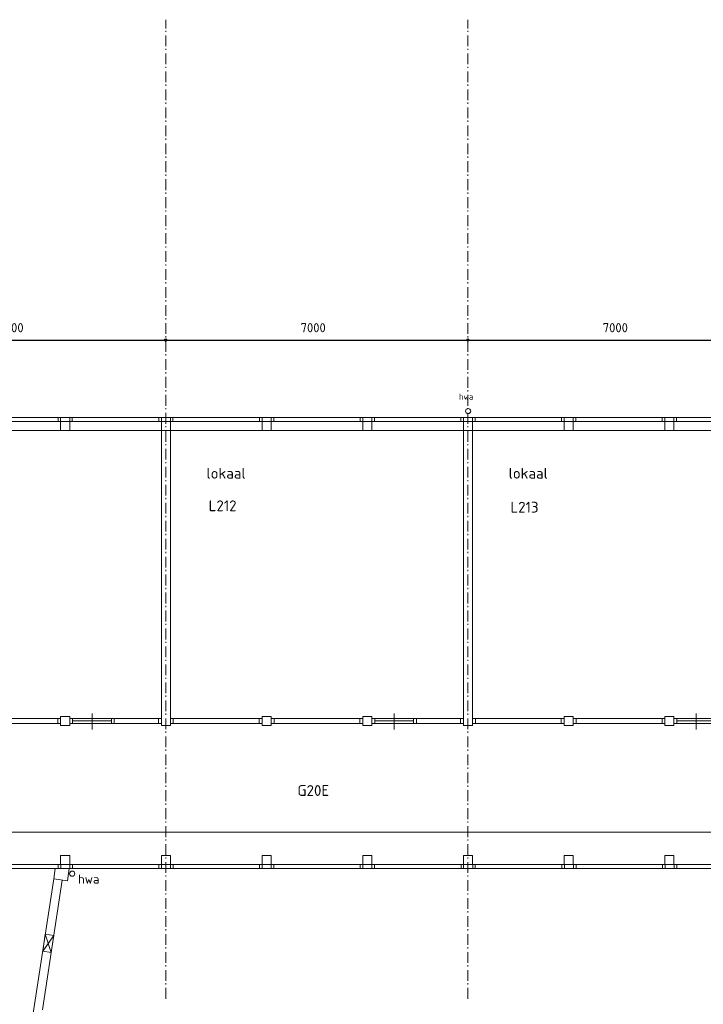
# Model space of a CAD drawing. Header units: millimetres. Extents: x -137512 to 20061, y -42753 to 41926.
# Tile 19 of 29: x -82329 to -66493, y -6564 to 16264. Entities that reach past the tile are written whole.
import ezdxf

# ---------------------------------------------------------------- set-up
doc = ezdxf.new("R2010")
doc.units = ezdxf.units.MM
doc.header["$LTSCALE"] = 100
doc.header["$PDMODE"] = 1
doc.header["$PDSIZE"] = -2
doc.linetypes.add('STYLE_06', pattern=[0.416656, 0.25, -0.083313, 0.027771, -0.055573])
doc.layers.add('Dimension', color=7, linetype='Continuous', lineweight=5)
doc.layers.add('None', color=7, linetype='Continuous', lineweight=5)
doc.layers.add('TXT25', color=2, linetype='Continuous')
doc.styles.add('03_100', font='isocpeur.ttf')
doc.styles.add('Tekton Plus Regular', font='isocpeur.ttf')
doc.dimstyles.new('bob', dxfattribs={"dimtxt": 211.459961, "dimasz": 50.074463, "dimexe": 199.999999, "dimexo": 500.000001, "dimgap": 0.5, "dimtad": 1, "dimdec": 0, "dimzin": 15, "dimtxsty": 'Tekton Plus Regular', "dimblk": 'DOT', "dimcen": 0, "dimdle": 2, "dimse1": 1, "dimse2": 1, "dimadec": 0, "dimazin": 0, "dimtfac": 0.8, "dimtdec": 0, "dimtix": 1, "dimtmove": 0, "dimatfit": 0, "dimldrblk": 'DOT', "dimfxl": 1, "dimfrac": 2, "dimtolj": 1, "dimtzin": 15, "dimarcsym": 0})

# ---------------------------------------------------------------- blocks, each defined once
blk = doc.blocks.new('Group-14')
at = {"color": 8, "linetype": 'Continuous', "lineweight": 5}
blk.add_wipeout([(-5711.4, -1585.2), (998.2, -1585.2), (998.2, -1699.2), (-5711.4, -1699.2)], dxfattribs=at).dxf.layer = 'None'
at = {"layer": 'None', "color": 8, "linetype": 'Continuous', "lineweight": 5}
for points in [[(-5711.4, -1585.2), (998.2, -1585.2), (998.2, -1699.2), (-5711.4, -1699.2)], [(-5711.4, -1585.2), (-5644.4, -1585.2), (-5644.4, -1699.2), (-5711.4, -1699.2)]]:
    blk.add_lwpolyline(points, close=True, dxfattribs=at)
at = {"color": 8, "linetype": 'Continuous', "lineweight": 5}
for points in [[(-3735.2, -1585.2), (-3668.2, -1585.2), (-3668.2, -1699.2), (-3735.2, -1699.2)], [(-3458.2, -1585.2), (-3391.2, -1585.2), (-3391.2, -1699.2), (-3458.2, -1699.2)], [(-1401.9, -1585.2), (-1334.9, -1585.2), (-1334.9, -1699.2), (-1401.9, -1699.2)], [(-1124.9, -1585.2), (-1057.9, -1585.2), (-1057.9, -1699.2), (-1124.9, -1699.2)], [(-157.9, -1585.2), (-90.9, -1585.2), (-90.9, -1699.2), (-157.9, -1699.2)], [(931.2, -1585.2), (998.2, -1585.2), (998.2, -1699.2), (931.2, -1699.2)]]:
    blk.add_wipeout(points, dxfattribs=at).dxf.layer = 'None'
at = {"layer": 'None', "color": 8, "linetype": 'Continuous', "lineweight": 5}
for points in [[(-3735.2, -1585.2), (-3668.2, -1585.2), (-3668.2, -1699.2), (-3735.2, -1699.2)], [(-3458.2, -1585.2), (-3391.2, -1585.2), (-3391.2, -1699.2), (-3458.2, -1699.2)], [(-1401.9, -1585.2), (-1334.9, -1585.2), (-1334.9, -1699.2), (-1401.9, -1699.2)], [(-1124.9, -1585.2), (-1057.9, -1585.2), (-1057.9, -1699.2), (-1124.9, -1699.2)], [(-157.9, -1585.2), (-90.9, -1585.2), (-90.9, -1699.2), (-157.9, -1699.2)], [(931.2, -1585.2), (998.2, -1585.2), (998.2, -1699.2), (931.2, -1699.2)]]:
    blk.add_lwpolyline(points, close=True, dxfattribs=at)
at = {"color": 8, "linetype": 'Continuous', "lineweight": 5}
blk.add_wipeout([(-1057.9, -1642.2), (-157.9, -1642.2), (-157.9, -1699.2), (-1057.9, -1699.2)], dxfattribs=at).dxf.layer = 'None'
at = {"layer": 'None', "color": 8, "linetype": 'Continuous', "lineweight": 5}
blk.add_line((-607.9, -1472.9), (-607.9, -1842.9), dxfattribs=at)
blk.add_lwpolyline([(-1057.9, -1642.2), (-157.9, -1642.2), (-157.9, -1699.2), (-1057.9, -1699.2)], close=True, dxfattribs=at)
blk = doc.blocks.new('Group-15')
at = {"color": 8, "linetype": 'Continuous', "lineweight": 5}
blk.add_wipeout([(8208.2, -1585.2), (14998.2, -1585.2), (14998.2, -1699.2), (8208.2, -1699.2)], dxfattribs=at).dxf.layer = 'None'
at = {"layer": 'None', "color": 8, "linetype": 'Continuous', "lineweight": 5}
blk.add_lwpolyline([(8208.2, -1585.2), (14998.2, -1585.2), (14998.2, -1699.2), (8208.2, -1699.2)], close=True, dxfattribs=at)
at = {"color": 8, "linetype": 'Continuous', "lineweight": 5}
for points in [[(8208.2, -1585.2), (8275.2, -1585.2), (8275.2, -1699.2), (8208.2, -1699.2)], [(10264.8, -1585.2), (10331.8, -1585.2), (10331.8, -1699.2), (10264.8, -1699.2)], [(10541.8, -1585.2), (10608.8, -1585.2), (10608.8, -1699.2), (10541.8, -1699.2)], [(12598.1, -1585.2), (12665.1, -1585.2), (12665.1, -1699.2), (12598.1, -1699.2)], [(12875.1, -1585.2), (12942.1, -1585.2), (12942.1, -1699.2), (12875.1, -1699.2)], [(13842.1, -1585.2), (13909.1, -1585.2), (13909.1, -1699.2), (13842.1, -1699.2)], [(14931.2, -1585.2), (14998.2, -1585.2), (14998.2, -1699.2), (14931.2, -1699.2)]]:
    blk.add_wipeout(points, dxfattribs=at).dxf.layer = 'None'
at = {"layer": 'None', "color": 8, "linetype": 'Continuous', "lineweight": 5}
for points in [[(8208.2, -1585.2), (8275.2, -1585.2), (8275.2, -1699.2), (8208.2, -1699.2)], [(10264.8, -1585.2), (10331.8, -1585.2), (10331.8, -1699.2), (10264.8, -1699.2)], [(10541.8, -1585.2), (10608.8, -1585.2), (10608.8, -1699.2), (10541.8, -1699.2)], [(12598.1, -1585.2), (12665.1, -1585.2), (12665.1, -1699.2), (12598.1, -1699.2)], [(12875.1, -1585.2), (12942.1, -1585.2), (12942.1, -1699.2), (12875.1, -1699.2)], [(13842.1, -1585.2), (13909.1, -1585.2), (13909.1, -1699.2), (13842.1, -1699.2)], [(14931.2, -1585.2), (14998.2, -1585.2), (14998.2, -1699.2), (14931.2, -1699.2)]]:
    blk.add_lwpolyline(points, close=True, dxfattribs=at)
at = {"color": 8, "linetype": 'Continuous', "lineweight": 5}
blk.add_wipeout([(12942.1, -1642.2), (13842.1, -1642.2), (13842.1, -1699.2), (12942.1, -1699.2)], dxfattribs=at).dxf.layer = 'None'
at = {"layer": 'None', "color": 8, "linetype": 'Continuous', "lineweight": 5}
blk.add_line((13392.1, -1472.9), (13392.1, -1842.9), dxfattribs=at)
blk.add_lwpolyline([(12942.1, -1642.2), (13842.1, -1642.2), (13842.1, -1699.2), (12942.1, -1699.2)], close=True, dxfattribs=at)
blk = doc.blocks.new('Group-20')
at = {"color": 8, "linetype": 'Continuous', "lineweight": 5}
blk.add_wipeout([(1208.2, -1585.2), (7998.2, -1585.2), (7998.2, -1699.2), (1208.2, -1699.2)], dxfattribs=at).dxf.layer = 'None'
at = {"layer": 'None', "color": 8, "linetype": 'Continuous', "lineweight": 5}
blk.add_lwpolyline([(1208.2, -1585.2), (7998.2, -1585.2), (7998.2, -1699.2), (1208.2, -1699.2)], close=True, dxfattribs=at)
at = {"color": 8, "linetype": 'Continuous', "lineweight": 5}
for points in [[(1208.2, -1585.2), (1275.2, -1585.2), (1275.2, -1699.2), (1208.2, -1699.2)], [(3264.8, -1585.2), (3331.8, -1585.2), (3331.8, -1699.2), (3264.8, -1699.2)], [(3541.8, -1585.2), (3608.8, -1585.2), (3608.8, -1699.2), (3541.8, -1699.2)], [(5598.1, -1585.2), (5665.1, -1585.2), (5665.1, -1699.2), (5598.1, -1699.2)], [(5875.1, -1585.2), (5942.1, -1585.2), (5942.1, -1699.2), (5875.1, -1699.2)], [(6842.1, -1585.2), (6909.1, -1585.2), (6909.1, -1699.2), (6842.1, -1699.2)], [(7931.2, -1585.2), (7998.2, -1585.2), (7998.2, -1699.2), (7931.2, -1699.2)]]:
    blk.add_wipeout(points, dxfattribs=at).dxf.layer = 'None'
at = {"layer": 'None', "color": 8, "linetype": 'Continuous', "lineweight": 5}
for points in [[(1208.2, -1585.2), (1275.2, -1585.2), (1275.2, -1699.2), (1208.2, -1699.2)], [(3264.8, -1585.2), (3331.8, -1585.2), (3331.8, -1699.2), (3264.8, -1699.2)], [(3541.8, -1585.2), (3608.8, -1585.2), (3608.8, -1699.2), (3541.8, -1699.2)], [(5598.1, -1585.2), (5665.1, -1585.2), (5665.1, -1699.2), (5598.1, -1699.2)], [(5875.1, -1585.2), (5942.1, -1585.2), (5942.1, -1699.2), (5875.1, -1699.2)], [(6842.1, -1585.2), (6909.1, -1585.2), (6909.1, -1699.2), (6842.1, -1699.2)], [(7931.2, -1585.2), (7998.2, -1585.2), (7998.2, -1699.2), (7931.2, -1699.2)]]:
    blk.add_lwpolyline(points, close=True, dxfattribs=at)
at = {"color": 8, "linetype": 'Continuous', "lineweight": 5}
blk.add_wipeout([(5942.1, -1642.2), (6842.1, -1642.2), (6842.1, -1699.2), (5942.1, -1699.2)], dxfattribs=at).dxf.layer = 'None'
at = {"layer": 'None', "color": 8, "linetype": 'Continuous', "lineweight": 5}
blk.add_line((6392.1, -1472.9), (6392.1, -1842.9), dxfattribs=at)
blk.add_lwpolyline([(5942.1, -1642.2), (6842.1, -1642.2), (6842.1, -1699.2), (5942.1, -1699.2)], close=True, dxfattribs=at)
blk = doc.blocks.new('Group-30')
at = {"color": 8, "linetype": 'Continuous', "lineweight": 5}
blk.add_wipeout([(-5711.4, -4970.7), (43133, -4970.7), (43133, -5060.7), (-5711.4, -5060.7)], dxfattribs=at).dxf.layer = 'None'
at = {"layer": 'None', "color": 8, "linetype": 'Continuous', "lineweight": 5}
blk.add_lwpolyline([(-5711.4, -4970.7), (43133, -4970.7), (43133, -5060.7), (-5711.4, -5060.7)], close=True, dxfattribs=at)
at = {"color": 8, "linetype": 'Continuous', "lineweight": 5}
for points in [[(-1393.6, -4970.7), (-1333.6, -4970.7), (-1333.6, -5060.7), (-1393.6, -5060.7)], [(-1123.6, -4970.7), (-1063.5, -4970.7), (-1063.5, -5060.7), (-1123.6, -5060.7)], [(940.3, -4970.7), (1000.4, -4970.7), (1000.4, -5060.7), (940.3, -5060.7)], [(1210.4, -4970.7), (1270.5, -4970.7), (1270.5, -5060.7), (1210.4, -5060.7)], [(3274.3, -4970.7), (3334.3, -4970.7), (3334.3, -5060.7), (3274.3, -5060.7)], [(3544.4, -4970.7), (3604.3, -4970.7), (3604.3, -5060.7), (3544.4, -5060.7)], [(5608.3, -4970.7), (5668.2, -4970.7), (5668.2, -5060.7), (5608.3, -5060.7)], [(5878.3, -4970.7), (5938.3, -4970.7), (5938.3, -5060.7), (5878.3, -5060.7)], [(7942.1, -4970.7), (8002.2, -4970.7), (8002.2, -5060.7), (7942.1, -5060.7)], [(8212.3, -4970.7), (8272.3, -4970.7), (8272.3, -5060.7), (8212.3, -5060.7)], [(10276.1, -4970.7), (10336.2, -4970.7), (10336.2, -5060.7), (10276.1, -5060.7)], [(10546.2, -4970.7), (10606.2, -4970.7), (10606.2, -5060.7), (10546.2, -5060.7)], [(12610.1, -4970.7), (12670.1, -4970.7), (12670.1, -5060.7), (12610.1, -5060.7)], [(12880.1, -4970.7), (12940.2, -4970.7), (12940.2, -5060.7), (12880.1, -5060.7)]]:
    blk.add_wipeout(points, dxfattribs=at).dxf.layer = 'None'
at = {"layer": 'None', "color": 8, "linetype": 'Continuous', "lineweight": 5}
for points in [[(-1393.6, -4970.7), (-1333.6, -4970.7), (-1333.6, -5060.7), (-1393.6, -5060.7)], [(-1123.6, -4970.7), (-1063.5, -4970.7), (-1063.5, -5060.7), (-1123.6, -5060.7)], [(940.3, -4970.7), (1000.4, -4970.7), (1000.4, -5060.7), (940.3, -5060.7)], [(1210.4, -4970.7), (1270.5, -4970.7), (1270.5, -5060.7), (1210.4, -5060.7)], [(3274.3, -4970.7), (3334.3, -4970.7), (3334.3, -5060.7), (3274.3, -5060.7)], [(3544.4, -4970.7), (3604.3, -4970.7), (3604.3, -5060.7), (3544.4, -5060.7)], [(5608.3, -4970.7), (5668.2, -4970.7), (5668.2, -5060.7), (5608.3, -5060.7)], [(5878.3, -4970.7), (5938.3, -4970.7), (5938.3, -5060.7), (5878.3, -5060.7)], [(7942.1, -4970.7), (8002.2, -4970.7), (8002.2, -5060.7), (7942.1, -5060.7)], [(8212.3, -4970.7), (8272.3, -4970.7), (8272.3, -5060.7), (8212.3, -5060.7)], [(10276.1, -4970.7), (10336.2, -4970.7), (10336.2, -5060.7), (10276.1, -5060.7)], [(10546.2, -4970.7), (10606.2, -4970.7), (10606.2, -5060.7), (10546.2, -5060.7)], [(12610.1, -4970.7), (12670.1, -4970.7), (12670.1, -5060.7), (12610.1, -5060.7)], [(12880.1, -4970.7), (12940.2, -4970.7), (12940.2, -5060.7), (12880.1, -5060.7)]]:
    blk.add_lwpolyline(points, close=True, dxfattribs=at)
blk = doc.blocks.new('Group-33')
at = {"layer": 'None', "color": 8, "insert": (7895, 5945), "char_height": 280.66, "attachment_point": 1, "line_spacing_factor": 0.976858, "style": 'Tekton Plus Regular'}
blk.add_mtext('{\\H0.5024x;\\lhwa}', dxfattribs=at)
at = {"color": 8, "linetype": 'Continuous', "lineweight": 5}
blk.add_wipeout([(8150, 5583), (8166, 5540), (8147, 5498), (8104, 5482), (8063, 5501), (8046, 5544), (8065, 5586), (8108, 5602)], dxfattribs=at).dxf.layer = 'None'
at = {"layer": 'None', "color": 8, "linetype": 'Continuous', "lineweight": 5}
blk.add_circle((8106, 5542), 60, dxfattribs=at)
blk = doc.blocks.new('*D103')
at = {"layer": 'Dimension', "linetype": 'Continuous', "lineweight": -2}
h = blk.add_hatch(color=0, dxfattribs=at)
edge = h.paths.add_edge_path()
edge.add_arc((-85948, 8838), 25, 0, 360, ccw=False)
h = blk.add_hatch(color=0, dxfattribs=at)
edge = h.paths.add_edge_path()
edge.add_arc((-78948, 8838), 25, 0, 360, ccw=False)
at = {"layer": 'Defpoints', "color": 0, "lineweight": 0}
for p in [(-85948, 8838), (-85948, 8838), (-78948, 8838)]:
    blk.add_point(p, dxfattribs=at)
at = {"layer": 'Dimension', "color": 0, "linetype": 'Continuous', "lineweight": -2}
for p, q in [((-86148, 8838), (-85948, 8838)), ((-85948, 8838), (-78948, 8838)), ((-78948, 8838), (-78748, 8838))]:
    blk.add_line(p, q, dxfattribs=at)
for centre in [(-85948, 8838), (-78948, 8838)]:
    blk.add_circle(centre, 25, dxfattribs=at)
at = {"layer": 'Dimension', "color": 0, "insert": (-82822, 9229), "char_height": 211.5, "attachment_point": 1, "line_spacing_factor": 0.976858, "style": 'Tekton Plus Regular'}
blk.add_mtext('7000', dxfattribs=at)
blk = doc.blocks.new('_DOT')
at = {"color": 0, "linetype": 'ByBlock', "lineweight": -2}
blk.add_line((-0.5, 0), (-1, 0), dxfattribs=at)
at = {"color": 0, "linetype": 'ByBlock', "lineweight": -2, "const_width": 0.5}
blk.add_lwpolyline([(-0.25, 0, 1), (0.25, 0, 1)], format="xyb", close=True, dxfattribs=at)
blk = doc.blocks.new('*D104')
at = {"layer": 'Dimension', "linetype": 'Continuous', "lineweight": -2}
h = blk.add_hatch(color=0, dxfattribs=at)
edge = h.paths.add_edge_path()
edge.add_arc((-78948, 8838), 25, 0, 360, ccw=False)
h = blk.add_hatch(color=0, dxfattribs=at)
edge = h.paths.add_edge_path()
edge.add_arc((-71948, 8838), 25, 0, 360, ccw=False)
at = {"layer": 'Defpoints', "color": 0, "lineweight": 0}
for p in [(-78948, 8838), (-78948, 8838), (-71948, 8838)]:
    blk.add_point(p, dxfattribs=at)
at = {"layer": 'Dimension', "color": 0, "linetype": 'Continuous', "lineweight": -2}
for p, q in [((-79148, 8838), (-78948, 8838)), ((-78948, 8838), (-71948, 8838)), ((-71948, 8838), (-71748, 8838))]:
    blk.add_line(p, q, dxfattribs=at)
for centre in [(-78948, 8838), (-71948, 8838)]:
    blk.add_circle(centre, 25, dxfattribs=at)
at = {"layer": 'Dimension', "color": 0, "insert": (-75822, 9229), "char_height": 211.5, "attachment_point": 1, "line_spacing_factor": 0.976858, "style": 'Tekton Plus Regular'}
blk.add_mtext('7000', dxfattribs=at)
blk = doc.blocks.new('*D105')
at = {"layer": 'Dimension', "linetype": 'Continuous', "lineweight": -2}
h = blk.add_hatch(color=0, dxfattribs=at)
edge = h.paths.add_edge_path()
edge.add_arc((-71948, 8838), 25, 0, 360, ccw=False)
h = blk.add_hatch(color=0, dxfattribs=at)
edge = h.paths.add_edge_path()
edge.add_arc((-64948, 8838), 25, 0, 360, ccw=False)
at = {"layer": 'Defpoints', "color": 0, "lineweight": 0}
for p in [(-71948, 8838), (-71948, 8838), (-64948, 8838)]:
    blk.add_point(p, dxfattribs=at)
at = {"layer": 'Dimension', "color": 0, "linetype": 'Continuous', "lineweight": -2}
for p, q in [((-72148, 8838), (-71948, 8838)), ((-71948, 8838), (-64948, 8838)), ((-64948, 8838), (-64748, 8838))]:
    blk.add_line(p, q, dxfattribs=at)
for centre in [(-71948, 8838), (-64948, 8838)]:
    blk.add_circle(centre, 25, dxfattribs=at)
at = {"layer": 'Dimension', "color": 0, "insert": (-68822, 9229), "char_height": 211.5, "attachment_point": 1, "line_spacing_factor": 0.976858, "style": 'Tekton Plus Regular'}
blk.add_mtext('7000', dxfattribs=at)

msp = doc.modelspace()

# ---------------------------------------------------------------- linework, layer by layer
at = {"layer": 'None', "color": 8, "linetype": 'Continuous', "lineweight": 5}
msp.add_line((-36920.8, -2570.9), (-85751.7, -2570.9), dxfattribs=at)
at = {"layer": 'None', "color": 140, "linetype": 'Continuous', "lineweight": 15}
msp.add_line((-82015.5, -6765.6), (-81540.8, -3653.9), dxfattribs=at)
at = {"layer": 'None', "color": 43, "linetype": 'Continuous', "lineweight": 9}
for p, q in [((-81797.2, -5334.3), (-81538.5, -4969.2)), ((-81736.8, -4938.9), (-81598.8, -5364.6))]:
    msp.add_line(p, q, dxfattribs=at)
msp.add_lwpolyline([(-81736.8, -4938.9), (-81538.5, -4969.2), (-81598.8, -5364.6), (-81797.2, -5334.3)], close=True, dxfattribs=at)

# ---------------------------------------------------------------- block references
at = {"layer": 'None', "color": 7}
for name in ['Group-14', 'Group-20', 'Group-15']:
    msp.add_blockref(name, (-80046.3, 1648.3), dxfattribs=at)

# ---------------------------------------------------------------- dimensions: what is measured, and where the dimension line sits
at = {"layer": 'Dimension', "color": 8, "linetype": 'Continuous', "lineweight": 5}
for base, p1, p2, picture, middle in [((-85947.7, 8838), (-78947.7, 8838), (-85947.7, 8838), '*D103', (-82447.7, 8838)), ((-78947.7, 8838), (-71947.7, 8838), (-78947.7, 8838), '*D104', (-75447.7, 8838)), ((-71947.7, 8838), (-64947.7, 8838), (-71947.7, 8838), '*D105', (-68447.7, 8838))]:
    dim = msp.add_linear_dim(base=base, p1=p1, p2=p2, dimstyle='bob', override={"dimgap": 100, "dimpost": '<>', "dimtxsty": 'Tekton Plus Regular', "dimtmove": 2}, dxfattribs=at)
    dim.commit()
    dim.dimension.update_dxf_attribs({"geometry": picture, "text_midpoint": middle})

# ---------------------------------------------------------------- wipeouts: each hides what was drawn before it
at = {"color": 8, "linetype": 'Continuous', "lineweight": 5}
for points in [[(-81381.4, 6949.1), (-81171.4, 6949.1), (-81171.4, 6739.1), (-81381.4, 6739.1)], [(-76714.8, 6949.1), (-76504.8, 6949.1), (-76504.8, 6739.1), (-76714.8, 6739.1)], [(-74381.5, 6949.1), (-74171.5, 6949.1), (-74171.5, 6739.1), (-74381.5, 6739.1)], [(-72048.2, 6949.1), (-71838.2, 6949.1), (-71838.2, 6739.1), (-72048.2, 6739.1)], [(-69714.9, 6949.1), (-69504.9, 6949.1), (-69504.9, 6739.1), (-69714.9, 6739.1)], [(-67381.6, 6949.1), (-67171.6, 6949.1), (-67171.6, 6739.1), (-67381.6, 6739.1)], [(-79047.8, -3112.4), (-78837.8, -3112.4), (-78837.8, -3322.4), (-79047.8, -3322.4)], [(-72047.9, -3112.4), (-71837.9, -3112.4), (-71837.9, -3322.4), (-72047.9, -3322.4)]]:
    msp.add_wipeout(points, dxfattribs=at).dxf.layer = 'None'
at = {"color": 1, "linetype": 'Continuous', "lineweight": 35}
for points in [[(-78002.6, 5422), (-76866.6, 5422), (-76866.6, 5955.4), (-78002.6, 5955.4)], [(-71002.6, 5422), (-69866.6, 5422), (-69866.6, 5955.4), (-71002.6, 5955.4)]]:
    msp.add_wipeout(points, dxfattribs=at).dxf.layer = 'None'
at = {"color": 92, "linetype": 'Continuous', "lineweight": 25}
for points in [[(-77952, 4725.3), (-77160.4, 4725.3), (-77160.4, 5189.9), (-77952, 5189.9)], [(-70960.6, 4681.9), (-70128.7, 4681.9), (-70128.7, 5159.8), (-70960.6, 5159.8)], [(-75894.6, -1856.4), (-74896.6, -1856.4), (-74896.6, -1414.7), (-75894.6, -1414.7)]]:
    msp.add_wipeout(points, dxfattribs=at).dxf.layer = 'None'

# ---------------------------------------------------------------- next in the draw order: linework, layer by layer
at = {"layer": 'None', "color": 8, "linetype": 'Continuous', "lineweight": 5}
for points in [[(-81381.4, 6949.1), (-81171.4, 6949.1), (-81171.4, 6739.1), (-81381.4, 6739.1)], [(-76714.8, 6949.1), (-76504.8, 6949.1), (-76504.8, 6739.1), (-76714.8, 6739.1)], [(-74381.5, 6949.1), (-74171.5, 6949.1), (-74171.5, 6739.1), (-74381.5, 6739.1)], [(-72048.2, 6949.1), (-71838.2, 6949.1), (-71838.2, 6739.1), (-72048.2, 6739.1)], [(-69714.9, 6949.1), (-69504.9, 6949.1), (-69504.9, 6739.1), (-69714.9, 6739.1)], [(-67381.6, 6949.1), (-67171.6, 6949.1), (-67171.6, 6739.1), (-67381.6, 6739.1)], [(-79047.8, -3112.4), (-78837.8, -3112.4), (-78837.8, -3322.4), (-79047.8, -3322.4)], [(-72047.9, -3112.4), (-71837.9, -3112.4), (-71837.9, -3322.4), (-72047.9, -3322.4)]]:
    msp.add_lwpolyline(points, close=True, dxfattribs=at)

# ---------------------------------------------------------------- next in the draw order: texts
at = {"layer": 'TXT25', "char_height": 250, "attachment_point": 1, "line_spacing_factor": 0.976858, "style": '03_100'}
for s, insert in [('lokaal', (-78002.6, 5874.4)), ('lokaal', (-71002.6, 5874.4)), ('L212', (-77952, 5119.4)), ('L213', (-70960.6, 5087.2)), ('G20E', (-75894.6, -1481.8))]:
    msp.add_mtext(s, dxfattribs=dict(at, insert=insert))

# ---------------------------------------------------------------- next in the draw order: wipeouts: each hides what was drawn before it
at = {"color": 8, "linetype": 'Continuous', "lineweight": 5}
for points in [[(-79048.1, 6739.1), (-78838.1, 6739.1), (-78838.1, -98.9), (-79048.1, -98.9)], [(-81381.1, 111.1), (-81171.1, 111.1), (-81171.1, -98.9), (-81381.1, -98.9)], [(-76714.5, 111.1), (-76504.5, 111.1), (-76504.5, -98.9), (-76714.5, -98.9)], [(-74381.2, 111.1), (-74171.2, 111.1), (-74171.2, -98.9), (-74381.2, -98.9)], [(-69714.6, 111.1), (-69504.6, 111.1), (-69504.6, -98.9), (-69714.6, -98.9)], [(-67381.3, 111.1), (-67171.3, 111.1), (-67171.3, -98.9), (-67381.3, -98.9)]]:
    msp.add_wipeout(points, dxfattribs=at).dxf.layer = 'None'

# ---------------------------------------------------------------- next in the draw order: linework, layer by layer
at = {"layer": 'None', "color": 8, "linetype": 'Continuous', "lineweight": 5}
for points in [[(-79048.1, 6739.1), (-78838.1, 6739.1), (-78838.1, -98.9), (-79048.1, -98.9)], [(-81381.1, 111.1), (-81171.1, 111.1), (-81171.1, -98.9), (-81381.1, -98.9)], [(-76714.5, 111.1), (-76504.5, 111.1), (-76504.5, -98.9), (-76714.5, -98.9)], [(-74381.2, 111.1), (-74171.2, 111.1), (-74171.2, -98.9), (-74381.2, -98.9)], [(-69714.6, 111.1), (-69504.6, 111.1), (-69504.6, -98.9), (-69714.6, -98.9)], [(-67381.3, 111.1), (-67171.3, 111.1), (-67171.3, -98.9), (-67381.3, -98.9)]]:
    msp.add_lwpolyline(points, close=True, dxfattribs=at)

# ---------------------------------------------------------------- next in the draw order: block references
at = {"layer": 'None', "color": 7}
msp.add_blockref('Group-30', (-80046.3, 1648.3), dxfattribs=at)

# ---------------------------------------------------------------- next in the draw order: wipeouts: each hides what was drawn before it
at = {"color": 8, "linetype": 'Continuous', "lineweight": 5}
for points in [[(-79048.1, 6949.1), (-78838.1, 6949.1), (-78838.1, 6739.1), (-79048.1, 6739.1)], [(-81381.1, -3112.4), (-81171.1, -3112.4), (-81171.1, -3322.4), (-81381.1, -3322.4)], [(-76714.5, -3112.4), (-76504.5, -3112.4), (-76504.5, -3322.4), (-76714.5, -3322.4)], [(-74381.2, -3112.4), (-74171.2, -3112.4), (-74171.2, -3322.4), (-74381.2, -3322.4)], [(-69714.6, -3112.4), (-69504.6, -3112.4), (-69504.6, -3322.4), (-69714.6, -3322.4)], [(-67381.3, -3112.4), (-67171.3, -3112.4), (-67171.3, -3322.4), (-67381.3, -3322.4)]]:
    msp.add_wipeout(points, dxfattribs=at).dxf.layer = 'None'

# ---------------------------------------------------------------- next in the draw order: linework, layer by layer
at = {"layer": 'None', "color": 8, "linetype": 'Continuous', "lineweight": 5}
msp.add_line((-36724.2, 6739.1), (-85751.7, 6739.1), dxfattribs=at)
for points in [[(-79048.1, 6949.1), (-78838.1, 6949.1), (-78838.1, 6739.1), (-79048.1, 6739.1)], [(-81381.1, -3112.4), (-81171.1, -3112.4), (-81171.1, -3322.4), (-81381.1, -3322.4)], [(-76714.5, -3112.4), (-76504.5, -3112.4), (-76504.5, -3322.4), (-76714.5, -3322.4)], [(-74381.2, -3112.4), (-74171.2, -3112.4), (-74171.2, -3322.4), (-74381.2, -3322.4)], [(-69714.6, -3112.4), (-69504.6, -3112.4), (-69504.6, -3322.4), (-69714.6, -3322.4)], [(-67381.3, -3112.4), (-67171.3, -3112.4), (-67171.3, -3322.4), (-67381.3, -3322.4)]]:
    msp.add_lwpolyline(points, close=True, dxfattribs=at)

# ---------------------------------------------------------------- next in the draw order: wipeouts: each hides what was drawn before it
at = {"color": 8, "linetype": 'Continuous', "lineweight": 5}
for points in [[(-85757.7, 7039.1), (-36913.3, 7039.1), (-36913.3, 6949.1), (-85757.7, 6949.1)], [(-72048.1, 6739.1), (-71838.1, 6739.1), (-71838.1, -98.9), (-72048.1, -98.9)]]:
    msp.add_wipeout(points, dxfattribs=at).dxf.layer = 'None'
at = {"color": 140, "linetype": 'Continuous', "lineweight": 15}
msp.add_wipeout([(-81224.5, -3702.1), (-81180.3, -3412.4), (-81504, -3412.4), (-81540.8, -3653.9)], dxfattribs=at).dxf.layer = 'None'

# ---------------------------------------------------------------- next in the draw order: linework, layer by layer
at = {"layer": 'None', "color": 140, "linetype": 'Continuous', "lineweight": 15}
msp.add_line((-81801.3, -6692.1), (-81342.4, -3684.1), dxfattribs=at)
at = {"layer": 'None', "color": 8, "linetype": 'Continuous', "lineweight": 5}
for points in [[(-85757.7, 7039.1), (-36913.3, 7039.1), (-36913.3, 6949.1), (-85757.7, 6949.1)], [(-72048.1, 6739.1), (-71838.1, 6739.1), (-71838.1, -98.9), (-72048.1, -98.9)]]:
    msp.add_lwpolyline(points, close=True, dxfattribs=at)
at = {"layer": 'None', "color": 140, "linetype": 'Continuous', "lineweight": 15}
msp.add_lwpolyline([(-81224.5, -3702.1), (-81180.3, -3412.4), (-81504, -3412.4), (-81540.8, -3653.9)], close=True, dxfattribs=at)

# ---------------------------------------------------------------- next in the draw order: wipeouts: each hides what was drawn before it
at = {"color": 8, "linetype": 'Continuous', "lineweight": 5}
for points in [[(-81441.4, 7039.1), (-81381.4, 7039.1), (-81381.4, 6949.1), (-81441.4, 6949.1)], [(-81171.4, 7039.1), (-81111.4, 7039.1), (-81111.4, 6949.1), (-81171.4, 6949.1)], [(-79108.1, 7039.1), (-79048.1, 7039.1), (-79048.1, 6949.1), (-79108.1, 6949.1)], [(-78838.1, 7039.1), (-78778.1, 7039.1), (-78778.1, 6949.1), (-78838.1, 6949.1)], [(-76774.8, 7039.1), (-76714.8, 7039.1), (-76714.8, 6949.1), (-76774.8, 6949.1)], [(-76504.8, 7039.1), (-76444.8, 7039.1), (-76444.8, 6949.1), (-76504.8, 6949.1)], [(-74441.5, 7039.1), (-74381.5, 7039.1), (-74381.5, 6949.1), (-74441.5, 6949.1)], [(-74171.5, 7039.1), (-74111.5, 7039.1), (-74111.5, 6949.1), (-74171.5, 6949.1)], [(-72108.2, 7039.1), (-72048.2, 7039.1), (-72048.2, 6949.1), (-72108.2, 6949.1)], [(-71838.2, 7039.1), (-71778.2, 7039.1), (-71778.2, 6949.1), (-71838.2, 6949.1)], [(-69774.9, 7039.1), (-69714.9, 7039.1), (-69714.9, 6949.1), (-69774.9, 6949.1)], [(-69504.9, 7039.1), (-69444.9, 7039.1), (-69444.9, 6949.1), (-69504.9, 6949.1)], [(-67441.6, 7039.1), (-67381.6, 7039.1), (-67381.6, 6949.1), (-67441.6, 6949.1)], [(-67171.6, 7039.1), (-67111.6, 7039.1), (-67111.6, 6949.1), (-67171.6, 6949.1)]]:
    msp.add_wipeout(points, dxfattribs=at).dxf.layer = 'None'
at = {"color": 140, "linetype": 'Continuous', "lineweight": 15}
msp.add_wipeout([(-81071.5, -3493.2), (-81053.4, -3535.5), (-81070.5, -3578.2), (-81112.8, -3596.3), (-81155.5, -3579.2), (-81173.6, -3536.9), (-81156.5, -3494.2), (-81114.2, -3476.1)], dxfattribs=at).dxf.layer = 'None'

# ---------------------------------------------------------------- next in the draw order: linework, layer by layer
at = {"layer": 'None', "color": 8, "linetype": 'STYLE_06', "lineweight": 5, "ltscale": 10}
msp.add_line((-78947.7, -6435.6), (-78947.7, 16264.4), dxfattribs=at)
at = {"layer": 'None', "color": 8, "linetype": 'Continuous', "lineweight": 5}
for points in [[(-81441.4, 7039.1), (-81381.4, 7039.1), (-81381.4, 6949.1), (-81441.4, 6949.1)], [(-81171.4, 7039.1), (-81111.4, 7039.1), (-81111.4, 6949.1), (-81171.4, 6949.1)], [(-79108.1, 7039.1), (-79048.1, 7039.1), (-79048.1, 6949.1), (-79108.1, 6949.1)], [(-78838.1, 7039.1), (-78778.1, 7039.1), (-78778.1, 6949.1), (-78838.1, 6949.1)], [(-76774.8, 7039.1), (-76714.8, 7039.1), (-76714.8, 6949.1), (-76774.8, 6949.1)], [(-76504.8, 7039.1), (-76444.8, 7039.1), (-76444.8, 6949.1), (-76504.8, 6949.1)], [(-74441.5, 7039.1), (-74381.5, 7039.1), (-74381.5, 6949.1), (-74441.5, 6949.1)], [(-74171.5, 7039.1), (-74111.5, 7039.1), (-74111.5, 6949.1), (-74171.5, 6949.1)], [(-72108.2, 7039.1), (-72048.2, 7039.1), (-72048.2, 6949.1), (-72108.2, 6949.1)], [(-71838.2, 7039.1), (-71778.2, 7039.1), (-71778.2, 6949.1), (-71838.2, 6949.1)], [(-69774.9, 7039.1), (-69714.9, 7039.1), (-69714.9, 6949.1), (-69774.9, 6949.1)], [(-69504.9, 7039.1), (-69444.9, 7039.1), (-69444.9, 6949.1), (-69504.9, 6949.1)], [(-67441.6, 7039.1), (-67381.6, 7039.1), (-67381.6, 6949.1), (-67441.6, 6949.1)], [(-67171.6, 7039.1), (-67111.6, 7039.1), (-67111.6, 6949.1), (-67171.6, 6949.1)]]:
    msp.add_lwpolyline(points, close=True, dxfattribs=at)
at = {"layer": 'None', "color": 140, "linetype": 'Continuous', "lineweight": 15}
msp.add_circle((-81113.5, -3536.2), 60.1, dxfattribs=at)

# ---------------------------------------------------------------- next in the draw order: texts
at = {"layer": 'None', "color": 43, "insert": (-80978.5, -3555.3), "char_height": 211.46, "attachment_point": 1, "line_spacing_factor": 0.976858, "style": 'Tekton Plus Regular'}
msp.add_mtext('hwa', dxfattribs=at)

# ---------------------------------------------------------------- next in the draw order: block references
at = {"layer": 'None', "color": 7}
msp.add_blockref('Group-33', (-80046.3, 1648.3), dxfattribs=at)

# ---------------------------------------------------------------- next in the draw order: linework, layer by layer
at = {"layer": 'None', "color": 8, "linetype": 'STYLE_06', "lineweight": 5, "ltscale": 10}
msp.add_line((-71947.7, -6435.6), (-71947.7, 16264.4), dxfattribs=at)

doc.saveas('drawing.dxf')
